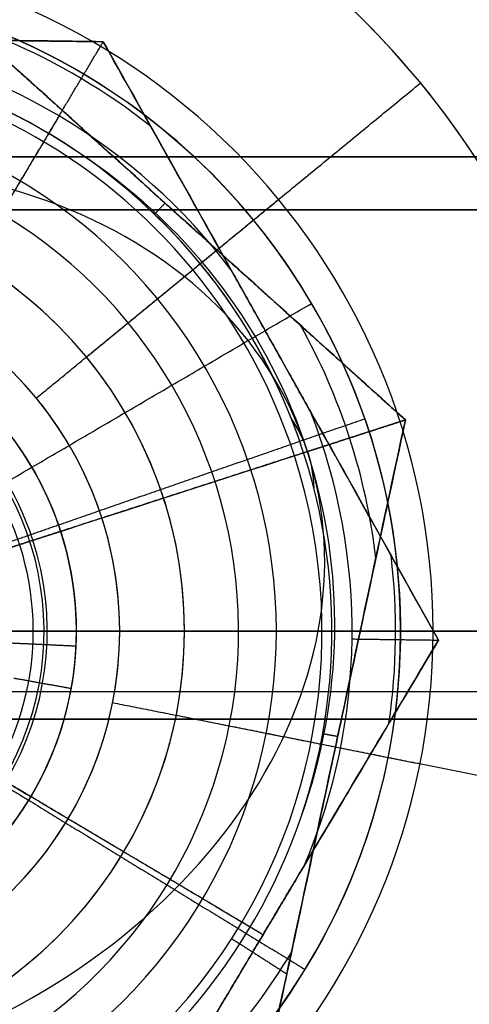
# Model space of a CAD drawing. Header units: millimetres. Extents: x -5.9 to 8.2, y -1.3 to -0.5.
# Tile 73 of 107: x 6.6965 to 6.7173, y -0.8756 to -0.83. Entities that reach past the tile are written whole.
import ezdxf

# ---------------------------------------------------------------- set-up
doc = ezdxf.new("R2010")
doc.units = ezdxf.units.MM
doc.header["$MEASUREMENT"] = 0
for name, color, linetype, true_color in [('IGES level 1', 7, 'Continuous', 0xffffff), ('IGES level 24', 7, 'Continuous', 0xffffff), ('IGES level 3', 7, 'Continuous', 0xffffff), ('IGES level 31', 7, 'Continuous', 0xcbd2ef), ('IGES level 35', 7, 'Continuous', 0xcbd2ef), ('IGES level 43', 7, 'Continuous', 0xffffff), ('IGES level 47', 7, 'Continuous', 0xffffff), ('IGES level 5', 7, 'Continuous', 0xffffff), ('IGES level 55', 7, 'Continuous', 0xffffff), ('IGES level 7', 7, 'Continuous', 0xffffff)]:
    doc.layers.add(name, color=color, linetype=linetype, true_color=true_color)

msp = doc.modelspace()

# ---------------------------------------------------------------- linework, layer by layer
at = {"layer": 'IGES level 1'}
for centre, radius, start, end in [((6.684160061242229, -0.8582795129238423, -10.18994323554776), 0.05, 270.000000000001, 90.00000000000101), ((6.684160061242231, -0.8582795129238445, -10.15974166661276), 0.05000000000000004, 270, 90.00000002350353), ((6.684160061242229, -0.8582795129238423, -10.18994323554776), 0.05, 270.000000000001, 90.00000000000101), ((6.684160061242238, -0.8582795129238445, -10.34494323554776), 0.04000000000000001, 269.9999999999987, 89.99999999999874), ((6.684160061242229, -0.8582795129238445, -10.30494323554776), 0.04000000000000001, 270.0000000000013, 90.00000000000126), ((6.684160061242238, -0.8582795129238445, -10.34494323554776), 0.04000000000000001, 270.0000000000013, 90.00000000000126), ((6.684160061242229, -0.8582795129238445, -10.30494323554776), 0.04000000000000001, 269.9999999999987, 89.99999999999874), ((6.684160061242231, -0.8582795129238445, -10.32494323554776), 0.04000000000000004, 269.999999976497, 90), ((6.684160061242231, -0.8582795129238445, -10.29893462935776), 0.03000000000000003, 269.9999999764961, 90), ((6.68416006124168, -0.8582795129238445, -10.29292602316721), 0.02, 270, 90), ((6.684160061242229, -0.8582795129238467, -10.18994323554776), 0.02, 270, 90), ((6.684160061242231, -0.8582795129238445, -10.24143462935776), 0.02000000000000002, 269.999999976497, 90), ((6.684160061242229, -0.8582795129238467, -10.18994323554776), 0.02, 270, 90), ((6.68416006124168, -0.8582795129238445, -10.2929260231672), 0.02, 270, 90)]:
    msp.add_arc(centre, radius, start, end, dxfattribs=at)
for knots in [[1, 1, 1, 1, 1.25, 1.25, 1.5, 1.5, 1.75, 1.75, 2, 2, 2, 2], [0, 0, 0, 0, 0.25, 0.25, 0.5, 0.5, 0.75, 0.75, 1, 1, 1, 1]]:
    msp.add_open_spline([(6.684160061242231, -0.8082795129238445, -10.13629406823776), (6.697240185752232, -0.8082795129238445, -10.13629406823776), (6.710273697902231, -0.8136913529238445, -10.13475212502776), (6.728723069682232, -0.8321229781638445, -10.13144006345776), (6.734156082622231, -0.8450734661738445, -10.12994423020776), (6.734164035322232, -0.8714554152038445, -10.12994224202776), (6.728704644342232, -0.8844366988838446, -10.13144182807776), (6.710360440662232, -0.9027987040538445, -10.13473809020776), (6.697427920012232, -0.9082795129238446, -10.13629406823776), (6.684160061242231, -0.9082795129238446, -10.13629406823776)], degree=3, knots=knots, dxfattribs=at)
for points in [[(6.69962027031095, -0.8455916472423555, -10.29292602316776), (6.707350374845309, -0.8392477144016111, -10.29893462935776), (6.715080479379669, -0.8329037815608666, -10.30494323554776)], [(6.715080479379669, -0.8329037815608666, -10.30494323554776), (6.715080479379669, -0.8329037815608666, -10.32494323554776), (6.715080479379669, -0.8329037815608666, -10.34494323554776)], [(6.69962027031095, -0.8455916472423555, -10.18994323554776), (6.69962027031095, -0.8455916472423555, -10.24143462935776), (6.69962027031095, -0.8455916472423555, -10.29292602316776)], [(6.704160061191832, -0.8582795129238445, -10.18994323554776), (6.719160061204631, -0.8582795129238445, -10.18994323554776), (6.734160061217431, -0.8582795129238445, -10.18994323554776)], [(6.703775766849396, -0.8621813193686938, -10.18994323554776), (6.703775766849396, -0.8621813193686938, -10.24143462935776), (6.703775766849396, -0.8621813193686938, -10.29292602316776)], [(6.703775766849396, -0.8621813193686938, -10.29292602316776), (6.713583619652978, -0.8641322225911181, -10.29893462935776), (6.72339147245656, -0.8660831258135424, -10.30494323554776)]]:
    msp.add_open_spline(points, degree=2, dxfattribs=at)
at = {"layer": 'IGES level 24'}
for points in [[(-4.915839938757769, -0.8387795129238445, -10.35294323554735), (1.184160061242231, -0.8387795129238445, -10.35294323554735), (7.284160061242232, -0.8387795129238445, -10.35294323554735)], [(-4.915839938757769, -0.8387795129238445, -10.36094323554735), (1.184160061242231, -0.8387795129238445, -10.36094323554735), (7.284160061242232, -0.8387795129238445, -10.36094323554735)], [(7.284160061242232, -0.8387795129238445, -10.35294323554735), (1.184160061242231, -0.8387795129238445, -10.35294323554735), (-4.915839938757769, -0.8387795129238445, -10.35294323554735)], [(-4.915839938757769, -0.8387795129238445, -10.35694323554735), (1.184160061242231, -0.8387795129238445, -10.35694323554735), (7.284160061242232, -0.8387795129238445, -10.35694323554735)], [(7.284160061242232, -0.8387795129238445, -10.36094323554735), (1.184160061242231, -0.8387795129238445, -10.36094323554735), (-4.915839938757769, -0.8387795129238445, -10.36094323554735)]]:
    msp.add_open_spline(points, degree=2, dxfattribs=at)
at = {"layer": 'IGES level 3'}
for centre, radius, start in [((6.684160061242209, -0.8582795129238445, -10.37094323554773), 0.02, 270), ((6.684160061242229, -0.8582795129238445, -10.36094323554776), 0.02, 270), ((6.684160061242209, -0.8582795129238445, -10.37094323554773), 0.02, 270), ((6.684160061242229, -0.8582795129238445, -10.36094323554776), 0.02, 270), ((6.684160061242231, -0.8582795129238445, -10.36594323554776), 0.02000000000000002, 269.999999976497)]:
    msp.add_arc(centre, radius, start, 90, dxfattribs=at)
for points in [[(6.69962027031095, -0.8455916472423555, -10.36094323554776), (6.69962027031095, -0.8455916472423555, -10.36594323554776), (6.69962027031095, -0.8455916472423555, -10.37094323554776)], [(6.704160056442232, -0.8582795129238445, -10.37094323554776), (6.954160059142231, -0.8582795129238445, -10.37094323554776), (7.204160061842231, -0.8582795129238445, -10.37094323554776)], [(6.704160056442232, -0.8582795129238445, -10.36094323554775), (6.954160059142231, -0.8582795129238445, -10.36094323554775), (7.204160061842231, -0.8582795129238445, -10.36094323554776)], [(6.703775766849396, -0.8621813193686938, -10.36094323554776), (6.703775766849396, -0.8621813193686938, -10.36594323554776), (6.703775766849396, -0.8621813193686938, -10.37094323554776)]]:
    msp.add_open_spline(points, degree=2, dxfattribs=at)
at = {"layer": 'IGES level 31'}
for centre, radius, start, end in [((6.684160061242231, -0.8582795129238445, -10.16612487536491), 0.02681188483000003, 17.92295925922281, 197.9229592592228), ((6.684160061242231, -0.8582795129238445, -10.16612487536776), 0.02681188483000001, 17.92295925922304, 197.9229592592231), ((6.684160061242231, -0.8582795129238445, -10.18994323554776), 0.02636231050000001, 17.92295925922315, 197.9229592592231), ((6.684160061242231, -0.8582795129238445, -10.18994323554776), 0.02636231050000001, 17.92295925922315, 197.9229592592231), ((6.684160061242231, -0.8582795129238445, -10.18994323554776), 0.015, 17.92295925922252, 197.9229592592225), ((6.684160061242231, -0.8582795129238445, -10.18994323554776), 0.01500000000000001, 17.92295925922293, 197.9229592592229), ((6.684160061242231, -0.8582795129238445, -10.16702831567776), 0.02904797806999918, 17.92295923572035, 29.17595503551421), ((6.684160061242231, -0.8582795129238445, -10.18885815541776), 0.02904797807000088, 17.92295925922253, 29.1758259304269), ((6.684160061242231, -0.8582795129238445, -10.18859011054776), 0.0136468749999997, 17.92295923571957, 197.9229592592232), ((6.684160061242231, -0.8582795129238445, -10.18885815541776), 0.02904797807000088, 6.669963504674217, 17.92295924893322), ((6.684160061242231, -0.8582795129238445, -10.16702831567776), 0.02904797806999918, 6.670092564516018, 17.92295923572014), ((6.684160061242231, -0.8582795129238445, -10.16612487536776), 0.02681188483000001, 197.9229592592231, 17.92295925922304), ((6.684160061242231, -0.8582795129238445, -10.16612487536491), 0.02681188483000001, 197.9229592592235, 17.92295925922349), ((6.684160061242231, -0.8582795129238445, -10.18994323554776), 0.02636231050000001, 197.9229592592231, 17.92295925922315), ((6.684160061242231, -0.8582795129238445, -10.18994323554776), 0.02636231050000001, 197.9229592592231, 17.92295925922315), ((6.684160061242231, -0.8582795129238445, -10.18994323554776), 0.01500000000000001, 197.9229592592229, 17.92295925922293), ((6.684160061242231, -0.8582795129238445, -10.18994323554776), 0.015, 197.9229592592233, 17.92295925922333), ((6.684160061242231, -0.8582795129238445, -10.18859011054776), 0.0136468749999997, 197.9229592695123, 17.92295923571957), ((6.684160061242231, -0.8582795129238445, -10.16702831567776), 0.02904797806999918, 306.6700125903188, 329.1759550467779), ((6.684160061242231, -0.8582795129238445, -10.18885815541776), 0.02904797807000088, 306.6700126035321, 329.1758259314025)]:
    msp.add_arc(centre, radius, start, end, dxfattribs=at)
at = {"layer": 'IGES level 31', "extrusion": (0.1952268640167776, -0.6036069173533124, 0.7730104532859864)}
msp.add_arc((6.095660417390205, -8.66862396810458, -6.033070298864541), 0.02700000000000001, 0, 179.9999999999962, dxfattribs=at)
at = {"layer": 'IGES level 31', "extrusion": (-0.06003668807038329, 0.1856228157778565, 0.9807852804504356)}
msp.add_arc((-6.095660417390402, 0.8356904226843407, -10.52827622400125), 0.02700000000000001, 180.0000000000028, 217.1605950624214, dxfattribs=at)
at = {"layer": 'IGES level 31', "extrusion": (-0.2714006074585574, 0.8391226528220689, 0.4713967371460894)}
msp.add_arc((-6.095660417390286, -7.60831118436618, -7.325065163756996), 0.02700000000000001, 180, 187.6785261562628, dxfattribs=at)
at = {"layer": 'IGES level 31', "extrusion": (-0.307737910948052, 0.9514711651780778, -6.123233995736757e-17)}
msp.add_arc((-6.095660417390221, -10.16294323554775, -2.87359766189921), 0.02700000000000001, 0, 180, dxfattribs=at)
at = {"layer": 'IGES level 31', "extrusion": (-0.307737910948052, 0.9514711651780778, 6.123233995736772e-17)}
msp.add_arc((-6.095660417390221, -10.16294323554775, -2.873597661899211), 0.02700000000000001, 0, 180, dxfattribs=at)
at = {"layer": 'IGES level 31', "extrusion": (-0.1952268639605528, 0.6036069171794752, 0.7730104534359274)}
msp.add_arc((-6.095660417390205, -4.22598190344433, -9.679052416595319), 0.02700000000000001, 1.903323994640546, 180, dxfattribs=at)
at = {"layer": 'IGES level 31', "extrusion": (0.06003668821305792, -0.1856228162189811, 0.980785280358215)}
msp.add_arc((6.095660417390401, -4.801074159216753, -9.407054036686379), 0.02700000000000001, 322.8394049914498, 1.884773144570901e-12, dxfattribs=at)
at = {"layer": 'IGES level 31', "extrusion": (-0.307737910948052, 0.9514711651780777, -3.469446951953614e-17)}
msp.add_arc((-6.095660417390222, -10.16294323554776, -2.87359766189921), 0.02700000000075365, 179.999999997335, 186.7673733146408, dxfattribs=at)
at = {"layer": 'IGES level 31', "extrusion": (-0.307737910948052, 0.9514711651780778, -7.044195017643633e-15)}
msp.add_arc((-6.095660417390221, -10.16294323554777, -2.873597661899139), 0.02700000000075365, 180, 186.7673733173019, dxfattribs=at)
at = {"layer": 'IGES level 31', "extrusion": (-0.2714006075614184, 0.8391226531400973, -0.4713967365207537)}
msp.add_arc((-6.095660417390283, -10.31752030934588, 2.256491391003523), 0.02700000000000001, 180, 187.6785261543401, dxfattribs=at)
at = {"layer": 'IGES level 31'}
for points, knots in [([(6.714381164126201, -0.848504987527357, -10.16812505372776), (6.710474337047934, -0.8449777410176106, -10.16706175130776), (6.706557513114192, -0.8414414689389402, -10.16640908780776), (6.69869224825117, -0.8343403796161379, -10.16640248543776), (6.694721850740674, -0.8307557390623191, -10.16705919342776), (6.690805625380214, -0.8272200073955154, -10.16812505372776)], [4.141592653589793, 4.141592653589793, 4.141592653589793, 4.141592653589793, 4.641592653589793, 4.641592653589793, 5.141592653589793, 5.141592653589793, 5.141592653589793, 5.141592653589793]), ([(6.690805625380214, -0.8272200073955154, -10.18776141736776), (6.694712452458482, -0.8307472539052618, -10.18882471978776), (6.6986292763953, -0.8342835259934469, -10.18947738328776), (6.706494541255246, -0.8413846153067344, -10.18948398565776), (6.710464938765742, -0.8449692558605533, -10.18882727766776), (6.714381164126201, -0.848504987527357, -10.18776141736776)], [9.283185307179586, 9.283185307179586, 9.283185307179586, 9.283185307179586, 9.783185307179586, 9.783185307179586, 10.28318530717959, 10.28318530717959, 10.28318530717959, 10.28318530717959]), ([(6.714381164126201, -0.848504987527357, -10.16812505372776), (6.710474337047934, -0.8449777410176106, -10.16706175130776), (6.706557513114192, -0.8414414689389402, -10.16640908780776), (6.69869224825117, -0.8343403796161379, -10.16640248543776), (6.694721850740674, -0.8307557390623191, -10.16705919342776), (6.690805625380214, -0.8272200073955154, -10.16812505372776)], [1, 1, 1, 1, 1.5, 1.5, 2, 2, 2, 2]), ([(6.690805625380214, -0.8272200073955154, -10.18776141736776), (6.694712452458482, -0.8307472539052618, -10.18882471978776), (6.6986292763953, -0.8342835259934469, -10.18947738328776), (6.706494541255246, -0.8413846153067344, -10.18948398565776), (6.710464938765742, -0.8449692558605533, -10.18882727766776), (6.714381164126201, -0.848504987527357, -10.18776141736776)], [3, 3, 3, 3, 3.5, 3.5, 4, 4, 4, 4]), ([(6.714381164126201, -0.848504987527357, -10.18776141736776), (6.713279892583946, -0.8536520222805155, -10.18882471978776), (6.712175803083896, -0.8588122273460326, -10.18947738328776), (6.709958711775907, -0.8691742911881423, -10.18948398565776), (6.708839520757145, -0.8744050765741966, -10.18882727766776), (6.707735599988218, -0.8795644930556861, -10.18776141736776)], [5.141592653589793, 5.141592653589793, 5.141592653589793, 5.141592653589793, 5.641592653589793, 5.641592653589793, 6.141592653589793, 6.141592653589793, 6.141592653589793, 6.141592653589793]), ([(6.707735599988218, -0.8795644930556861, -10.16812505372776), (6.708836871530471, -0.8744174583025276, -10.16706175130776), (6.709940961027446, -0.8692572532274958, -10.16640908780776), (6.712158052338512, -0.8588951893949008, -10.16640248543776), (6.713277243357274, -0.8536644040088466, -10.16705919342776), (6.714381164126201, -0.848504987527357, -10.16812505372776)], [7.141592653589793, 7.141592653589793, 7.141592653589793, 7.141592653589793, 7.641592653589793, 7.641592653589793, 8.141592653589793, 8.141592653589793, 8.141592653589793, 8.141592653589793]), ([(6.707735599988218, -0.8795644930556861, -10.16812505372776), (6.708836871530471, -0.8744174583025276, -10.16706175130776), (6.709940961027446, -0.8692572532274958, -10.16640908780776), (6.712158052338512, -0.8588951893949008, -10.16640248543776), (6.713277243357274, -0.8536644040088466, -10.16705919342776), (6.714381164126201, -0.848504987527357, -10.16812505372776)], [1, 1, 1, 1, 1.5, 1.5, 2, 2, 2, 2]), ([(6.714381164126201, -0.848504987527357, -10.18776141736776), (6.713279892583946, -0.8536520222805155, -10.18882471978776), (6.712175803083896, -0.8588122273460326, -10.18947738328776), (6.709958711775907, -0.8691742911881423, -10.18948398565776), (6.708839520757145, -0.8744050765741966, -10.18882727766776), (6.707735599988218, -0.8795644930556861, -10.18776141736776)], [3, 3, 3, 3, 3.5, 3.5, 4, 4, 4, 4])]:
    msp.add_open_spline(points, degree=3, knots=knots, dxfattribs=at)
for points in [[(6.690805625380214, -0.8272200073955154, -10.17794323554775), (6.702593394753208, -0.8378624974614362, -10.17794323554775), (6.714381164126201, -0.848504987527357, -10.17794323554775)], [(6.702593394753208, -0.8378624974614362, -10.18948069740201), (6.702593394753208, -0.8378624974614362, -10.17794323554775), (6.702593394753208, -0.8378624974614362, -10.1664057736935)], [(6.70276901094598, -0.8389770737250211, -10.16612487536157), (6.7030153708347, -0.8387215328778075, -10.16626828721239), (6.703261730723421, -0.838465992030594, -10.16641169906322)], [(6.714381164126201, -0.848504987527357, -10.17794323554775), (6.711058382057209, -0.8640347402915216, -10.17794323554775), (6.707735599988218, -0.8795644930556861, -10.17794323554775)], [(6.714381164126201, -0.848504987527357, -10.18776141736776), (6.711812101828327, -0.8493359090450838, -10.18885232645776), (6.709243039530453, -0.8501668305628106, -10.18994323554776)], [(6.709243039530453, -0.8501668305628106, -10.18994323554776), (6.711812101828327, -0.8493359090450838, -10.18885232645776), (6.714381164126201, -0.848504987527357, -10.18776141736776)], [(6.709670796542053, -0.8500284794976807, -10.16612487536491), (6.712025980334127, -0.8492667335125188, -10.16712496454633), (6.714381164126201, -0.848504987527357, -10.16812505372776)], [(6.714381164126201, -0.848504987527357, -10.16812505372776), (6.712025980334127, -0.8492667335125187, -10.16712496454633), (6.709670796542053, -0.8500284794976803, -10.16612487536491)], [(6.714381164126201, -0.848504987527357, -10.16812505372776), (6.714381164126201, -0.848504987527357, -10.17794323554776), (6.714381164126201, -0.848504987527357, -10.18776141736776)], [(6.714381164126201, -0.848504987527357, -10.18776141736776), (6.714381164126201, -0.848504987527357, -10.17794323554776), (6.714381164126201, -0.848504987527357, -10.16812505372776)], [(6.709243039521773, -0.850166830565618, -10.18994323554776), (6.703837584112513, -0.8519151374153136, -10.18994323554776), (6.698432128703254, -0.8536634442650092, -10.18994323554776)], [(6.698432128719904, -0.8536634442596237, -10.18994323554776), (6.697144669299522, -0.8540798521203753, -10.18859011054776), (6.69585720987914, -0.8544962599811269, -10.18723698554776)], [(6.69585720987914, -0.8544962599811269, -10.18723698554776), (6.697144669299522, -0.8540798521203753, -10.18859011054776), (6.698432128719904, -0.8536634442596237, -10.18994323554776)], [(6.69625943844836, -0.8604569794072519, -10.18723698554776), (6.697591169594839, -0.8606966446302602, -10.18859011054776), (6.698922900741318, -0.8609363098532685, -10.18994323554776)], [(6.710548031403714, -0.8630284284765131, -10.16612487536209), (6.710897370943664, -0.8630912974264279, -10.16626828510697), (6.711246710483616, -0.8631541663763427, -10.16641169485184)], [(6.711058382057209, -0.8640347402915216, -10.18948069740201), (6.711058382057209, -0.8640347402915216, -10.17794323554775), (6.711058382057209, -0.8640347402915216, -10.1664057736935)], [(6.706343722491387, -0.8725222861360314, -10.18994323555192), (6.707617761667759, -0.8733402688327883, -10.1893315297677), (6.708891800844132, -0.8741582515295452, -10.18871982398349)]]:
    msp.add_open_spline(points, degree=2, dxfattribs=at)
at = {"layer": 'IGES level 35'}
for centre, radius, start, end in [((6.684160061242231, -0.8582795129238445, -10.33694323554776), 0.02775426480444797, 37.00142855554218, 81.47834469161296), ((6.684160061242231, -0.8582795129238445, -10.36094323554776), 0.02775426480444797, 37.00142855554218, 81.47834469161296), ((6.684160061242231, -0.8582795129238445, -10.36094323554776), 0.02775426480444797, 37.00142855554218, 81.47834469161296), ((6.684160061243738, -0.8582795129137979, -10.33694323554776), 0.02775426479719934, 37.00142854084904, 81.47834469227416), ((6.684160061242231, -0.8582795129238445, -10.33895523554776), 0.02976626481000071, 51.74255668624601, 66.73722640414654), ((6.684160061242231, -0.8582795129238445, -10.35893123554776), 0.02976626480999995, 51.74254684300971, 66.73721656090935), ((6.684160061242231, -0.8582795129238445, -10.33694323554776), 0.015, 329.2398866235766, 149.2398866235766), ((6.684160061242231, -0.8582795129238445, -10.33694323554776), 0.015, 329.2398866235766, 149.2398866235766), ((6.684160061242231, -0.8582795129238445, -10.33844323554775), 0.01349999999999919, 329.2398866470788, 149.2398866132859), ((6.684160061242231, -0.8582795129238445, -10.33694323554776), 0.02775426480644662, 337.0014285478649, 21.47834469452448), ((6.684160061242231, -0.8582795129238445, -10.36094323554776), 0.02775426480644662, 337.0014285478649, 21.47834469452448), ((6.684160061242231, -0.8582795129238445, -10.36094323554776), 0.02775426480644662, 337.0014285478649, 21.47834469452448), ((6.684160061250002, -0.8582795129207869, -10.33694323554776), 0.02775426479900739, 337.0014285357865, 21.47834469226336), ((6.684160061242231, -0.8582795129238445, -10.33694323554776), 0.015, 149.2398866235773, 329.2398866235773), ((6.684160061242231, -0.8582795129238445, -10.33694323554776), 0.015, 149.2398866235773, 329.2398866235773), ((6.684160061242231, -0.8582795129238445, -10.33895523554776), 0.02976626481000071, 351.7425426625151, 6.737226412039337), ((6.684160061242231, -0.8582795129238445, -10.35893123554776), 0.02976626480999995, 351.7425559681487, 6.737216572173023)]:
    msp.add_arc(centre, radius, start, end, dxfattribs=at)
for points, degree in [([(6.668649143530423, -0.8305713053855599, -10.34894323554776), (6.684524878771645, -0.8307819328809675, -10.34894323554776), (6.700400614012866, -0.830992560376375, -10.34894323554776)], 2), ([(6.688272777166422, -0.8308316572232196, -10.36094323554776), (6.692521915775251, -0.8308880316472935, -10.36036933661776), (6.69659879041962, -0.8309421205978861, -10.35884431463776), (6.700400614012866, -0.830992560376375, -10.35694323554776)], 3), ([(6.700400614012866, -0.830992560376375, -10.34094323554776), (6.696578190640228, -0.8309418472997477, -10.33903185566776), (6.692490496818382, -0.830887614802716, -10.33751289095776), (6.688272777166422, -0.8308316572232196, -10.33694323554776)], 3), ([(6.688272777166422, -0.8308316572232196, -10.36094323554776), (6.692521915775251, -0.8308880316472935, -10.36036933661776), (6.69659879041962, -0.8309421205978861, -10.35884431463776), (6.700400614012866, -0.830992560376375, -10.35694323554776)], 3), ([(6.700400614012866, -0.830992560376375, -10.34094323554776), (6.696578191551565, -0.8309418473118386, -10.33903185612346), (6.692490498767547, -0.8308876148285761, -10.33751289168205), (6.688272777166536, -0.8308316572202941, -10.33694323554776)], 3), ([(6.698354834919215, -0.8344298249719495, -10.36094323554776), (6.699377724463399, -0.832711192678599, -10.35894323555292), (6.700400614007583, -0.8309925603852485, -10.35694323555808)], 2), ([(6.698354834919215, -0.8344298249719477, -10.33694323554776), (6.6993777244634, -0.8327111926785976, -10.33894323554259), (6.700400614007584, -0.8309925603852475, -10.34094323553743)], 2), ([(6.706325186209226, -0.8415760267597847, -10.33694323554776), (6.70424943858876, -0.8378679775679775, -10.33751713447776), (6.702257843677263, -0.834310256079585, -10.33904215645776), (6.700400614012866, -0.830992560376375, -10.34094323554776)], 3), ([(6.700400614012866, -0.830992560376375, -10.34094323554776), (6.700400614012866, -0.830992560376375, -10.34894323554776), (6.700400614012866, -0.830992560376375, -10.35694323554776)], 2), ([(6.700400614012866, -0.830992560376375, -10.35694323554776), (6.702267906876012, -0.8343282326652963, -10.35885461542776), (6.704264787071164, -0.8378953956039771, -10.36037358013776), (6.706325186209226, -0.8415760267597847, -10.36094323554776)], 3), ([(6.700400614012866, -0.830992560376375, -10.34894323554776), (6.708156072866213, -0.8448466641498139, -10.34894323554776), (6.715911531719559, -0.8587007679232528, -10.34894323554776)], 2), ([(6.700400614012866, -0.830992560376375, -10.35694323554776), (6.700400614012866, -0.830992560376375, -10.34894323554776), (6.700400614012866, -0.830992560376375, -10.34094323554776)], 2), ([(6.700400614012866, -0.830992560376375, -10.35694323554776), (6.702267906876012, -0.8343282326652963, -10.35885461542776), (6.704264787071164, -0.8378953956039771, -10.36037358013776), (6.706325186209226, -0.8415760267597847, -10.36094323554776)], 3), ([(6.706325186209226, -0.8415760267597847, -10.33694323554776), (6.70424943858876, -0.8378679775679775, -10.33751713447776), (6.702257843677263, -0.834310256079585, -10.33904215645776), (6.700400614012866, -0.830992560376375, -10.34094323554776)], 3), ([(6.698354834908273, -0.8344298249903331, -10.36094323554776), (6.694326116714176, -0.8411987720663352, -10.36094323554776), (6.69029739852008, -0.8479677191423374, -10.36094323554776)], 2), ([(6.698354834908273, -0.8344298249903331, -10.33694323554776), (6.695093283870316, -0.8399097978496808, -10.33694323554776), (6.691831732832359, -0.8453897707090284, -10.33694323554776)], 2), ([(6.709986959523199, -0.8481173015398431, -10.33694323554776), (6.708156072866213, -0.8448466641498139, -10.33694323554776), (6.706325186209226, -0.8415760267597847, -10.33694323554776)], 2), ([(6.706325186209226, -0.8415760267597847, -10.36094323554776), (6.708156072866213, -0.8448466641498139, -10.36094323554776), (6.709986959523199, -0.8481173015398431, -10.36094323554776)], 2), ([(6.709986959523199, -0.8481173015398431, -10.33694323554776), (6.708156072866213, -0.8448466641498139, -10.33694323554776), (6.706325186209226, -0.8415760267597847, -10.33694323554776)], 2), ([(6.709986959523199, -0.8481173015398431, -10.36094323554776), (6.708156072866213, -0.8448466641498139, -10.36094323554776), (6.706325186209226, -0.8415760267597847, -10.36094323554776)], 2), ([(6.708156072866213, -0.8448466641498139, -10.36094323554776), (6.708156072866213, -0.8448466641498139, -10.34894323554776), (6.708156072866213, -0.8448466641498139, -10.33694323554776)], 2), ([(6.709986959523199, -0.8481173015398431, -10.36094323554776), (6.712062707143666, -0.8518253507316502, -10.36036933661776), (6.714054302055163, -0.8553830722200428, -10.35884431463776), (6.715911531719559, -0.8587007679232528, -10.35694323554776)], 3), ([(6.715911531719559, -0.8587007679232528, -10.34094323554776), (6.7140442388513, -0.8553650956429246, -10.33903185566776), (6.712047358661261, -0.8517979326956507, -10.33751289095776), (6.709986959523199, -0.8481173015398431, -10.33694323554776)], 3), ([(6.709986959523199, -0.8481173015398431, -10.36094323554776), (6.712062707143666, -0.8518253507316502, -10.36036933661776), (6.714054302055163, -0.8553830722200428, -10.35884431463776), (6.715911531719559, -0.8587007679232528, -10.35694323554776)], 3), ([(6.715911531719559, -0.8587007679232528, -10.34094323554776), (6.7140442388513, -0.8553650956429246, -10.33903185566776), (6.712047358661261, -0.8517979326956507, -10.33751289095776), (6.709986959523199, -0.8481173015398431, -10.33694323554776)], 3), ([(6.696147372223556, -0.8588312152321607, -10.33994323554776), (6.697645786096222, -0.8589001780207, -10.33844323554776), (6.699144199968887, -0.8589691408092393, -10.33694323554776)], 2), ([(6.715911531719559, -0.8587007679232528, -10.34894323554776), (6.707791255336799, -0.872344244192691, -10.34894323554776), (6.69967097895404, -0.8859877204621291, -10.34894323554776)], 2), ([(6.70970826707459, -0.8691233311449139, -10.33694323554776), (6.711863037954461, -0.8655029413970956, -10.33751221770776), (6.713961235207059, -0.8619776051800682, -10.33903658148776), (6.715911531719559, -0.8587007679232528, -10.34094323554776)], 3), ([(6.715911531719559, -0.8587007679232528, -10.35694323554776), (6.71395260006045, -0.8619921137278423, -10.35885833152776), (6.711896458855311, -0.865446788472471, -10.36036542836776), (6.70970826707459, -0.8691233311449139, -10.36094323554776)], 3), ([(6.715911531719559, -0.8587007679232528, -10.35694323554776), (6.71395260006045, -0.8619921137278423, -10.35885833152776), (6.711896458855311, -0.865446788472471, -10.36036542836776), (6.70970826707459, -0.8691233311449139, -10.36094323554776)], 3), ([(6.70970826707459, -0.8691233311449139, -10.33694323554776), (6.711863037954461, -0.8655029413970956, -10.33751221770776), (6.713961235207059, -0.8619776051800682, -10.33903658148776), (6.715911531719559, -0.8587007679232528, -10.34094323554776)], 3), ([(6.711911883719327, -0.8586477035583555, -10.36094323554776), (6.713911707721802, -0.8586742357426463, -10.35894323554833), (6.715911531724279, -0.8587007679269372, -10.35694323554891)], 2), ([(6.711911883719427, -0.8586477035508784, -10.33694323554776), (6.713911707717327, -0.85867423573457, -10.33894323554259), (6.715911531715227, -0.8587007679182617, -10.34094323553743)], 2), ([(6.715911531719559, -0.8587007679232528, -10.34094323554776), (6.715911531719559, -0.8587007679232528, -10.34894323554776), (6.715911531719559, -0.8587007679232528, -10.35694323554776)], 2), ([(6.715911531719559, -0.8587007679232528, -10.35694323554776), (6.715911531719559, -0.8587007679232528, -10.34894323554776), (6.715911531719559, -0.8587007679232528, -10.34094323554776)], 2), ([(6.697049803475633, -0.8659511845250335, -10.33694323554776), (6.695760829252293, -0.8651840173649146, -10.33844323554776), (6.694471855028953, -0.8644168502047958, -10.33994323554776)], 2), ([(6.707791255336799, -0.872344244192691, -10.36094323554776), (6.701131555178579, -0.8683805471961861, -10.36094323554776), (6.694471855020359, -0.8644168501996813, -10.36094323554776)], 2), ([(6.694471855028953, -0.8644168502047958, -10.33994323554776), (6.695760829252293, -0.8651840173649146, -10.33844323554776), (6.697049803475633, -0.8659511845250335, -10.33694323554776)], 2), ([(6.707791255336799, -0.872344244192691, -10.33694323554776), (6.70242052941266, -0.869147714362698, -10.33694323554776), (6.697049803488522, -0.8659511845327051, -10.33694323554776)], 2), ([(6.705874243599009, -0.875565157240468, -10.33694323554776), (6.707791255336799, -0.872344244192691, -10.33694323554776), (6.70970826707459, -0.8691233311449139, -10.33694323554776)], 2), ([(6.70970826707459, -0.8691233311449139, -10.36094323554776), (6.707791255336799, -0.872344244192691, -10.36094323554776), (6.705874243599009, -0.875565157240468, -10.36094323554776)], 2), ([(6.705874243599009, -0.875565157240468, -10.33694323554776), (6.707791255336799, -0.872344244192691, -10.33694323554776), (6.70970826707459, -0.8691233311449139, -10.33694323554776)], 2), ([(6.705874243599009, -0.875565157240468, -10.36094323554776), (6.707791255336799, -0.872344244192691, -10.36094323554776), (6.70970826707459, -0.8691233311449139, -10.36094323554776)], 2), ([(6.707791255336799, -0.872344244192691, -10.33694323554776), (6.707791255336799, -0.872344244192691, -10.34894323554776), (6.707791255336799, -0.872344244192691, -10.36094323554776)], 2), ([(6.705874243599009, -0.875565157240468, -10.36094323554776), (6.703719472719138, -0.8791855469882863, -10.36037425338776), (6.701621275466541, -0.8827108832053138, -10.35884988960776), (6.69967097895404, -0.8859877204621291, -10.35694323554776)], 3), ([(6.69967097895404, -0.8859877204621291, -10.34094323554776), (6.701629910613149, -0.8826963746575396, -10.33902813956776), (6.703686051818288, -0.8792416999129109, -10.33752104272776), (6.705874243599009, -0.875565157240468, -10.33694323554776)], 3), ([(6.705874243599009, -0.875565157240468, -10.36094323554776), (6.703719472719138, -0.8791855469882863, -10.36037425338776), (6.701621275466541, -0.8827108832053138, -10.35884988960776), (6.69967097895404, -0.8859877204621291, -10.35694323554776)], 3)]:
    msp.add_open_spline(points, degree=degree, dxfattribs=at)
at = {"layer": 'IGES level 43'}
for points in [[(6.763878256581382, -0.8363290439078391, -0.1989424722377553), (6.608878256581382, -0.8363290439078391, -0.1989424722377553), (6.453878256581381, -0.8363290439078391, -0.1989424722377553)], [(6.453878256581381, -0.8363290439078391, -0.2708728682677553), (6.608878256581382, -0.8363290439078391, -0.2708728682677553), (6.763878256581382, -0.8363290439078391, -0.2708728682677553)], [(6.763878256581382, -0.8363290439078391, -0.2708728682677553), (6.608878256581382, -0.8363290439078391, -0.2708728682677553), (6.453878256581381, -0.8363290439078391, -0.2708728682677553)], [(6.453878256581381, -0.8363290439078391, -0.1989424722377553), (6.608878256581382, -0.8363290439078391, -0.1989424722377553), (6.763878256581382, -0.8363290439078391, -0.1989424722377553)], [(6.763878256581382, -0.8363290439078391, -0.2349076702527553), (6.608878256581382, -0.8363290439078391, -0.2349076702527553), (6.453878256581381, -0.8363290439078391, -0.2349076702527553)], [(6.761878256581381, -0.8610903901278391, -0.1924432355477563), (6.608878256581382, -0.8610903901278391, -0.1924432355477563), (6.455878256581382, -0.8610903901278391, -0.1924432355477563)], [(6.761878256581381, -0.8610903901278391, -0.292443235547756), (6.608878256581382, -0.8610903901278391, -0.292443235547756), (6.455878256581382, -0.8610903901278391, -0.292443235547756)], [(6.763878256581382, -0.8623609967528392, -0.1989424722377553), (6.608878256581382, -0.8623609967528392, -0.1989424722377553), (6.453878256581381, -0.8623609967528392, -0.1989424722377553)], [(6.453878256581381, -0.8623609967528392, -0.2708728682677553), (6.608878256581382, -0.8623609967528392, -0.2708728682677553), (6.763878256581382, -0.8623609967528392, -0.2708728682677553)]]:
    msp.add_open_spline(points, degree=2, dxfattribs=at)
at = {"layer": 'IGES level 47'}
for points in [[(7.284160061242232, -0.8582795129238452, -10.45094323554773), (1.184160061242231, -0.8582795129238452, -10.45094323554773), (-4.915839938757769, -0.8582795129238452, -10.45094323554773)], [(7.284160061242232, -0.8582795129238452, -10.44094323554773), (1.184160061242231, -0.8582795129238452, -10.44094323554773), (-4.915839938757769, -0.8582795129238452, -10.44094323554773)]]:
    msp.add_open_spline(points, degree=2, dxfattribs=at)
at = {"layer": 'IGES level 5'}
for centre, radius, start in [((6.684160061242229, -0.8582795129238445, -10.40094323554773), 0.03149999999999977, 270), ((6.684160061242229, -0.8582795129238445, -10.40094323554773), 0.03149999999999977, 270), ((6.684160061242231, -0.8582795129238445, -10.39369323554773), 0.02424999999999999, 269.9999999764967), ((6.684160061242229, -0.8582795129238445, -10.37094323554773), 0.01700000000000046, 270), ((6.684160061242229, -0.8582795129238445, -10.38644323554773), 0.01700000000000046, 270), ((6.684160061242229, -0.8582795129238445, -10.37094323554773), 0.01700000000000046, 270), ((6.684160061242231, -0.8582795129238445, -10.37869323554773), 0.01700000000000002, 269.9999999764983), ((6.684160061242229, -0.8582795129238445, -10.38644323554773), 0.01700000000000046, 270)]:
    msp.add_arc(centre, radius, start, 90, dxfattribs=at)
for points in [[(6.697301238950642, -0.8474948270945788, -10.38644323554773), (6.702905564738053, -0.8428954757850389, -10.39369323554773), (6.708509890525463, -0.838296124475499, -10.40094323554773)], [(6.697301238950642, -0.8474948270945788, -10.37094323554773), (6.697301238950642, -0.8474948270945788, -10.37869323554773), (6.697301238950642, -0.8474948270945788, -10.38644323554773)], [(6.701160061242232, -0.8582795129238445, -10.37094323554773), (6.942660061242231, -0.8582795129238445, -10.37094323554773), (7.184160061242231, -0.8582795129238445, -10.37094323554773)], [(6.71566005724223, -0.8582795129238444, -10.40094323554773), (6.949910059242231, -0.8582795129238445, -10.40094323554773), (7.184160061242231, -0.8582795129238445, -10.40094323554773)], [(6.700833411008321, -0.8615960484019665, -10.37094323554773), (6.700833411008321, -0.8615960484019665, -10.37869323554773), (6.700833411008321, -0.8615960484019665, -10.38644323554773)], [(6.700833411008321, -0.8615960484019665, -10.38644323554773), (6.707944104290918, -0.8630104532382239, -10.39369323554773), (6.715054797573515, -0.8644248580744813, -10.40094323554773)], [(6.692173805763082, -0.8732721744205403, -10.38644323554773), (6.695591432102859, -0.8796661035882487, -10.39369323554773), (6.699009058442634, -0.8860600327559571, -10.40094323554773)]]:
    msp.add_open_spline(points, degree=2, dxfattribs=at)
at = {"layer": 'IGES level 55'}
for points in [[(3.828711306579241, -0.8582795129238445, -0.292443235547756), (5.418711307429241, -0.8582795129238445, -0.292443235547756), (7.008711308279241, -0.8582795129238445, -0.292443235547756)], [(3.828711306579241, -0.8582795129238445, -0.3024432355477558), (5.418711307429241, -0.8582795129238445, -0.3024432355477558), (7.008711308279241, -0.8582795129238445, -0.3024432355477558)]]:
    msp.add_open_spline(points, degree=2, dxfattribs=at)
at = {"layer": 'IGES level 7'}
for centre, radius, start, end in [((6.684160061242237, -0.8582795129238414, -10.39894323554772), 0.03000000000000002, 300.3780791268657, 120.3780791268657), ((6.684160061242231, -0.8582795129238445, -10.40094323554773), 0.03000000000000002, 300.3780791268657, 120.3780791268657), ((6.684160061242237, -0.8582795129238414, -10.39894323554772), 0.03000000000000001, 300.3780791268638, 120.3780791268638), ((6.684160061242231, -0.8582795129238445, -10.39994323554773), 0.0300000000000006, 300.378079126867, 120.3780791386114), ((6.684160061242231, -0.8582795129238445, -10.40094323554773), 0.03000000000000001, 300.3780791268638, 120.3780791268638), ((6.684160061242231, -0.8582795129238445, -10.40094323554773), 0.03000000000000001, 120.3780791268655, 300.3780791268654), ((6.684160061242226, -0.8582795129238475, -10.39894323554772), 0.03000000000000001, 120.3780791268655, 300.3780791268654), ((6.684160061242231, -0.8582795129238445, -10.40094323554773), 0.03000000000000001, 120.3780791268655, 300.3780791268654), ((6.684160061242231, -0.8582795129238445, -10.39994323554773), 0.0300000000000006, 120.3780791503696, 300.3780791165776), ((6.684160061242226, -0.8582795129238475, -10.39894323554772), 0.03000000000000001, 120.3780791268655, 300.3780791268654), ((6.684160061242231, -0.8582795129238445, -10.39144323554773), 0.02249999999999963, 300.3780791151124, 120.378079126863), ((6.684160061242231, -0.8582795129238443, -10.15494323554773), 0.01500000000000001, 300.3780791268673, 120.3780791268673), ((6.68416006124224, -0.85827951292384, -10.38394323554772), 0.01500000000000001, 300.3780791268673, 120.3780791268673), ((6.684160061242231, -0.8582795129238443, -10.15494323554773), 0.015, 300.378079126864, 120.3780791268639), ((6.684160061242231, -0.8582795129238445, -10.26944323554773), 0.01500000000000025, 300.378079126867, 120.3780791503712), ((6.68416006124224, -0.85827951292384, -10.38394323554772), 0.015, 300.378079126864, 120.3780791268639), ((6.684160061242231, -0.8582795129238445, -10.15294323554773), 0.01299999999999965, 300.3780791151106, 120.3780791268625)]:
    msp.add_arc(centre, radius, start, end, dxfattribs=at)
for points in [[(6.706584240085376, -0.8383507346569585, -10.40094323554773), (6.706584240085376, -0.8383507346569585, -10.39994323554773), (6.706584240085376, -0.8383507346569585, -10.39894323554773)], [(6.69278713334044, -0.8532224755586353, -10.40094323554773), (6.701414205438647, -0.848165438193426, -10.40094323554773), (6.710041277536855, -0.8431084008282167, -10.40094323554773)], [(6.698331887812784, -0.8533642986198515, -10.38394323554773), (6.70541780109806, -0.8509066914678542, -10.39144323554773), (6.712503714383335, -0.848449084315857, -10.39894323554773)], [(6.694552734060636, -0.8546750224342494, -10.15094323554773), (6.69644231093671, -0.8540196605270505, -10.15294323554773), (6.698331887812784, -0.8533642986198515, -10.15494323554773)], [(6.698975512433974, -0.8606252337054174, -10.38394323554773), (6.698975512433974, -0.8606252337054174, -10.26944323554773), (6.698975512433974, -0.8606252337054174, -10.15494323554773)], [(6.713790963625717, -0.8629709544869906, -10.40094323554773), (6.713790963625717, -0.8629709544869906, -10.39994323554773), (6.713790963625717, -0.8629709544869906, -10.39894323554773)], [(6.693539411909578, -0.8640264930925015, -10.15094323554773), (6.69524474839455, -0.8650713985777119, -10.15294323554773), (6.696950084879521, -0.8661163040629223, -10.15494323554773)], [(6.696950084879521, -0.8661163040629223, -10.38394323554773), (6.703345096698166, -0.870034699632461, -10.39144323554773), (6.709740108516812, -0.8739530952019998, -10.39894323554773)], [(6.699331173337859, -0.8841607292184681, -10.40094323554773), (6.694665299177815, -0.8762009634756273, -10.40094323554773), (6.689999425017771, -0.8682411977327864, -10.40094323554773)], [(6.691745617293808, -0.8712201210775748, -10.38394323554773), (6.695538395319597, -0.8776904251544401, -10.39144323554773), (6.699331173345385, -0.8841607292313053, -10.39894323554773)], [(6.699331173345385, -0.8841607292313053, -10.39894323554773), (6.695538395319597, -0.8776904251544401, -10.39144323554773), (6.691745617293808, -0.8712201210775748, -10.38394323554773)]]:
    msp.add_open_spline(points, degree=2, dxfattribs=at)

doc.saveas('drawing.dxf')
